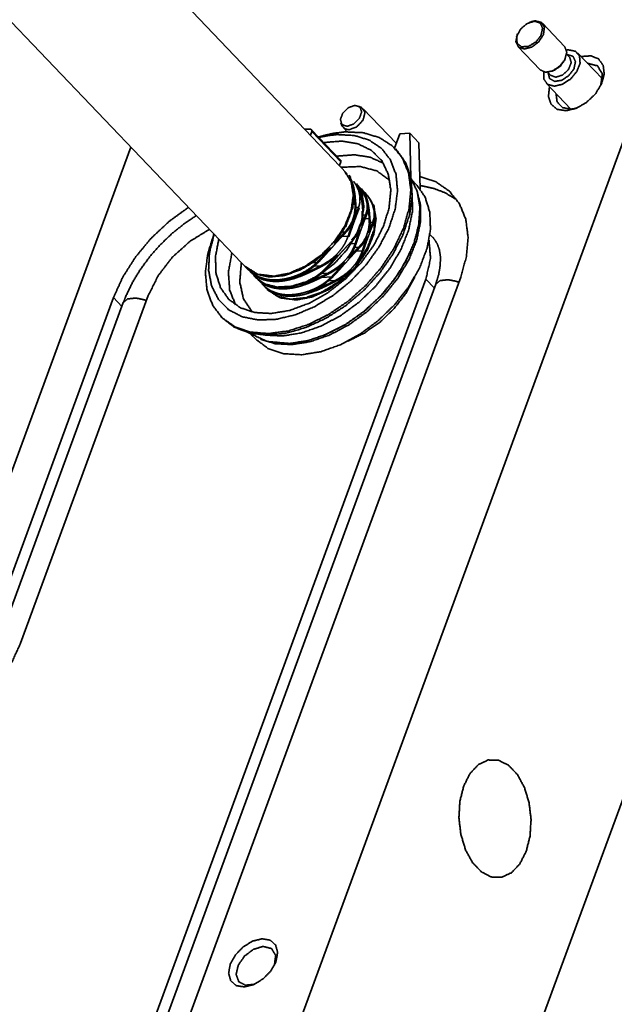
# Model space of a CAD drawing. Header units: millimetres. Extents: x 0 to 297, y 0 to 420.
# Tile 7 of 21: x 101 to 112, y 240 to 258. Entities that reach past the tile are written whole.
import ezdxf

# ---------------------------------------------------------------- set-up
doc = ezdxf.new("R2010")
doc.units = ezdxf.units.MM
doc.layers.add('1', color=7, linetype='Continuous')

msp = doc.modelspace()

# ---------------------------------------------------------------- linework, layer by layer
at = {"layer": '1', "color": 3, "linetype": 'Continuous', "lineweight": 35}
for p, q in [((106.755, 254.967), (101.222, 260.751)), ((99.386, 258.996), (104.938, 253.192)), ((106.102, 255.743), (106.077, 255.675)), ((106.633, 255.217), (106.099, 255.776)), ((106.637, 255.185), (106.102, 255.743)), ((106.637, 255.185), (106.612, 255.117)), ((106.821, 254.898), (106.781, 254.939)), ((105.028, 253.098), (105.064, 253.06)), ((108.382, 252.934), (102.204, 236.128)), ((102.635, 252.597), (100.285, 246.205))]:
    msp.add_line(p, q, dxfattribs=at)
at = {"layer": '1', "color": 214, "linetype": 'Continuous', "lineweight": 35}
for p, q in [((110.124, 257.755), (110.11, 257.75)), ((110.754, 257.306), (110.345, 257.733)), ((109.889, 257.539), (109.883, 257.525)), ((109.896, 257.303), (110.304, 256.876)), ((110.75, 257.046), (110.766, 257.083)), ((110.846, 257.108), (110.791, 257.166)), ((111.45, 256.708), (110.991, 257.187)), ((110.442, 256.833), (110.498, 256.775)), ((110.526, 256.853), (110.563, 256.868)), ((110.412, 256.633), (110.87, 256.154))]:
    msp.add_line(p, q, dxfattribs=at)
at = {"layer": '1', "color": 11, "linetype": 'Continuous', "lineweight": 35}
for p, q in [((107.019, 256.183), (106.964, 256.211)), ((107.657, 255.526), (107.05, 256.161)), ((106.638, 255.9), (106.663, 255.843)), ((106.684, 255.811), (106.754, 255.738)), ((107.669, 255.394), (107.643, 255.421)), ((107.91, 253.513), (107.915, 253.524)), ((104.426, 252.345), (104.452, 252.317)), ((106.309, 251.988), (106.32, 251.993))]:
    msp.add_line(p, q, dxfattribs=at)
at = {"layer": '1', "color": 95, "linetype": 'Continuous', "lineweight": 35}
for p, q in [((104.47, 235.54), (111.88, 255.695)), ((102.772, 255.456), (99.035, 245.288)), ((108.332, 253.793), (108.277, 253.851)), ((108.201, 253.027), (102.023, 236.221)), ((108.842, 253.065), (102.664, 236.258)), ((108.357, 252.864), (108.201, 253.027)), ((100.745, 246.336), (103.095, 252.728)), ((100.104, 246.298), (102.454, 252.69)), ((102.609, 252.527), (102.454, 252.69)), ((107.677, 232.188), (115.086, 252.343))]:
    msp.add_line(p, q, dxfattribs=at)
at = {"layer": '1', "color": 30, "linetype": 'Continuous', "lineweight": 35}
for p, q in [((107.625, 255.439), (107.722, 255.701)), ((107.722, 255.701), (107.903, 255.712)), ((108.073, 255.535), (107.903, 255.712)), ((107.926, 254.887), (107.903, 255.712)), ((108.096, 254.688), (108.073, 255.535)), ((106.98, 254.719), (106.931, 254.77)), ((106.946, 254.76), (106.994, 254.705)), ((106.98, 254.719), (106.973, 254.718)), ((107.029, 254.673), (107.015, 254.688)), ((107.029, 254.673), (107.06, 254.635)), ((107.111, 254.583), (107.061, 254.634)), ((107.076, 254.624), (107.064, 254.636)), ((107.076, 254.623), (107.124, 254.569)), ((107.111, 254.583), (107.088, 254.581)), ((107.124, 254.573), (107.111, 254.587)), ((106.898, 254.408), (106.868, 254.407)), ((106.964, 254.346), (106.911, 254.343)), ((107.094, 254.21), (107.046, 254.207)), ((107.159, 254.142), (107.084, 254.138)), ((107.224, 254.074), (107.174, 254.071)), ((106.77, 253.82), (106.659, 253.813)), ((106.709, 253.894), (106.665, 253.892)), ((106.901, 253.684), (106.827, 253.68)), ((106.966, 253.616), (106.892, 253.611)), ((107.031, 253.548), (106.919, 253.541)), ((106.195, 253.337), (106.125, 253.333)), ((106.27, 253.275), (106.151, 253.268)), ((106.4, 253.139), (106.283, 253.132)), ((105.187, 252.938), (105.201, 252.924)), ((106.465, 253.071), (106.285, 253.061)), ((106.53, 253.003), (106.406, 252.996)), ((105.236, 252.888), (105.248, 252.875)), ((105.283, 252.839), (105.296, 252.825))]:
    msp.add_line(p, q, dxfattribs=at)
at = {"layer": '1', "color": 12, "linetype": 'Continuous', "lineweight": 35}
for p, q in [((108.03, 254.765), (107.949, 254.85)), ((104.983, 252.013), (105.064, 251.928))]:
    msp.add_line(p, q, dxfattribs=at)
at = {"layer": '1', "color": 214, "linetype": 'Continuous', "lineweight": 35}
for points, knots in [([(110.216, 257.777), (110.328, 257.748), (110.382, 257.656), (110.364, 257.525), (110.278, 257.392), (110.149, 257.295), (110.012, 257.259), (109.905, 257.295), (109.857, 257.393), (109.883, 257.525)], [0, 0, 0.098419, 0.189843, 0.302225, 0.436751, 0.574974, 0.69591, 0.792211, 0.88484, 1, 1]), ([(110.195, 257.77), (110.058, 257.725), (109.938, 257.619), (109.871, 257.485), (109.879, 257.366), (109.96, 257.3), (110.087, 257.307), (110.221, 257.386), (110.319, 257.511), (110.349, 257.643), (110.303, 257.739), (110.195, 257.77)], [0, 0, 0.097346, 0.206446, 0.30792, 0.388714, 0.4595, 0.546182, 0.651598, 0.759294, 0.850969, 0.923522, 1, 1]), ([(110.124, 257.755), (110.17, 257.77), (110.216, 257.777)], [0, 0, 0.517629, 1, 1]), ([(110.304, 256.876), (110.404, 256.832), (110.537, 256.858), (110.668, 256.946), (110.761, 257.073), (110.793, 257.204), (110.754, 257.306)], [0, 0, 0.135153, 0.303681, 0.499991, 0.696325, 0.864843, 1, 1]), ([(110.369, 256.838), (110.372, 256.702), (110.442, 256.608), (110.565, 256.576), (110.716, 256.612), (110.864, 256.708), (110.979, 256.846), (111.038, 256.997), (111.028, 257.13), (110.952, 257.218), (110.824, 257.244)], [0, 0, 0.095008, 0.176761, 0.265577, 0.373785, 0.497055, 0.622136, 0.73493, 0.828065, 0.90954, 1, 1]), ([(110.798, 257.158), (110.906, 257.126), (110.953, 257.03), (110.927, 256.899), (110.834, 256.772), (110.703, 256.685), (110.571, 256.664), (110.477, 256.716), (110.45, 256.825)], [0, 0, 0.110077, 0.214695, 0.34548, 0.50001, 0.654525, 0.785309, 0.889931, 1, 1]), ([(110.498, 256.775), (110.594, 256.741), (110.72, 256.783), (110.828, 256.886), (110.876, 257.01), (110.846, 257.108)], [0, 0, 0.165109, 0.379829, 0.620157, 0.834907, 1, 1]), ([(110.824, 257.244), (110.815, 257.243), (110.807, 257.242), (110.797, 257.241), (110.788, 257.24)], [0, 0, 0.247116, 0.493998, 0.746959, 1, 1]), ([(110.75, 257.046), (110.673, 256.94), (110.563, 256.868)], [0, 0, 0.499983, 1, 1])]:
    msp.add_open_spline(points, degree=1, knots=knots, dxfattribs=at)
at = {"layer": '1', "color": 95, "linetype": 'Continuous', "lineweight": 35}
for points, knots in [([(111.055, 257.121), (111.234, 257.134), (111.376, 257.078), (111.463, 256.962), (111.483, 256.8), (111.432, 256.616), (111.319, 256.433), (111.157, 256.278), (110.97, 256.17), (110.783, 256.125)], [0, 0, 0.106657, 0.197704, 0.284233, 0.381162, 0.495198, 0.623329, 0.756869, 0.885358, 1, 1]), ([(111.174, 256.996), (111.358, 256.951), (111.448, 256.801), (111.419, 256.589)], [0, 0, 0.326603, 0.628833, 1, 1]), ([(110.783, 256.125), (110.62, 256.15), (110.505, 256.242), (110.455, 256.387), (110.476, 256.566)], [0, 0, 0.255361, 0.482412, 0.720655, 1, 1]), ([(110.867, 256.154), (110.713, 256.183), (110.616, 256.286), (110.595, 256.442)], [0, 0, 0.344955, 0.654063, 1, 1]), ([(110.991, 256.179), (110.928, 256.162), (110.867, 256.154)], [0, 0, 0.515073, 1, 1]), ([(108.09, 254.916), (108.389, 254.815), (108.635, 254.645), (108.819, 254.414), (108.935, 254.129), (108.978, 253.801), (108.947, 253.442), (108.842, 253.065)], [0, 0, 0.137192, 0.267081, 0.395686, 0.529388, 0.673207, 0.829912, 1, 1]), ([(102.454, 252.69), (102.625, 253.066), (102.858, 253.432), (103.143, 253.776), (103.472, 254.085), (103.832, 254.348)], [0, 0, 0.188508, 0.386588, 0.590638, 0.796534, 1, 1]), ([(103.095, 252.728), (103.275, 253.09), (103.536, 253.43), (103.859, 253.722), (104.219, 253.944)], [0, 0, 0.238966, 0.492489, 0.749945, 1, 1]), ([(108.259, 253.744), (108.287, 253.405), (108.201, 253.027)], [0, 0, 0.467493, 1, 1]), ([(98.782, 244.601), (99.126, 244.704), (99.47, 244.87), (99.802, 245.092), (100.107, 245.362), (100.373, 245.667), (100.589, 245.997), (100.745, 246.336)], [0, 0, 0.131878, 0.272537, 0.419323, 0.568954, 0.717865, 0.862577, 1, 1]), ([(108.898, 243.71), (109.015, 243.941), (109.169, 244.104), (109.348, 244.187), (109.537, 244.183), (109.72, 244.091), (109.884, 243.92), (110.014, 243.684), (110.1, 243.401), (110.136, 243.094), (110.117, 242.788), (110.047, 242.509), (109.93, 242.278), (109.776, 242.115), (109.597, 242.032), (109.408, 242.036), (109.225, 242.128), (109.061, 242.299), (108.931, 242.535), (108.845, 242.818), (108.809, 243.125), (108.827, 243.431), (108.898, 243.71)], [0, 0, 0.046545, 0.086949, 0.122375, 0.156338, 0.193223, 0.235768, 0.284344, 0.337587, 0.393125, 0.448164, 0.500003, 0.546545, 0.586951, 0.622375, 0.656338, 0.69322, 0.735766, 0.784346, 0.837585, 0.893123, 0.948161, 1, 1]), ([(104.861, 240.015), (104.712, 240.039), (104.611, 240.127), (104.572, 240.265), (104.602, 240.432), (104.697, 240.603), (104.84, 240.752), (105.012, 240.856), (105.186, 240.899), (105.334, 240.875), (105.436, 240.787), (105.474, 240.649), (105.444, 240.481), (105.35, 240.31), (105.206, 240.162), (105.034, 240.058), (104.861, 240.015)], [0, 0, 0.054572, 0.103154, 0.155103, 0.216721, 0.287505, 0.362529, 0.435255, 0.499998, 0.554575, 0.60315, 0.655106, 0.716718, 0.787502, 0.862525, 0.935258, 1, 1]), ([(105.046, 240.063), (104.879, 240.046), (104.757, 240.113), (104.711, 240.247), (104.751, 240.418), (104.867, 240.584), (105.032, 240.708), (105.208, 240.759)], [0, 0, 0.138529, 0.252179, 0.368925, 0.512809, 0.679747, 0.849452, 1, 1]), ([(105.208, 240.759), (105.362, 240.72), (105.438, 240.595), (105.415, 240.416)], [0, 0, 0.326656, 0.629342, 1, 1])]:
    msp.add_open_spline(points, degree=1, knots=knots, dxfattribs=at)
at = {"layer": '1', "color": 11, "linetype": 'Continuous', "lineweight": 35}
for points, knots in [([(106.753, 255.838), (106.659, 255.869), (106.628, 255.961), (106.672, 256.08), (106.774, 256.18), (106.895, 256.223), (106.989, 256.193), (107.02, 256.101), (106.976, 255.982), (106.875, 255.881), (106.753, 255.838)], [0, 0, 0.083204, 0.16514, 0.271716, 0.391859, 0.5, 0.583191, 0.665145, 0.771724, 0.891867, 1, 1]), ([(107.019, 256.183), (107.081, 256.092), (107.046, 255.953), (106.931, 255.829), (106.788, 255.775)], [0, 0, 0.191499, 0.44008, 0.733562, 1, 1]), ([(106.788, 255.775), (106.711, 255.791), (106.663, 255.843)], [0, 0, 0.526561, 1, 1]), ([(106.715, 255.736), (107.049, 255.72), (107.343, 255.632), (107.586, 255.476), (107.768, 255.258), (107.882, 254.985), (107.924, 254.67), (107.892, 254.324), (107.788, 253.961), (107.614, 253.594), (107.379, 253.239), (107.092, 252.909), (106.763, 252.617), (106.405, 252.375), (106.033, 252.192), (105.661, 252.074), (105.304, 252.028), (104.975, 252.054), (104.688, 252.152), (104.453, 252.317), (104.28, 252.544), (104.176, 252.823), (104.144, 253.143), (104.187, 253.493), (104.301, 253.857)], [0, 0, 0.03968, 0.076122, 0.110411, 0.144196, 0.179269, 0.217062, 0.258353, 0.303273, 0.351418, 0.402002, 0.453994, 0.506233, 0.557533, 0.606797, 0.653121, 0.69593, 0.735113, 0.77117, 0.805278, 0.839141, 0.874523, 0.912779, 0.95459, 1, 1]), ([(104.306, 253.853), (104.219, 253.51), (104.204, 253.187), (104.261, 252.897), (104.387, 252.652), (104.578, 252.462), (104.826, 252.335), (105.119, 252.277), (105.447, 252.289), (105.795, 252.371), (106.15, 252.52), (106.495, 252.73), (106.818, 252.991), (107.104, 253.294), (107.342, 253.625), (107.522, 253.971), (107.636, 254.317), (107.68, 254.65), (107.652, 254.954), (107.552, 255.218), (107.386, 255.431), (107.16, 255.584), (106.883, 255.67), (106.568, 255.686)], [0, 0, 0.046267, 0.08861, 0.127312, 0.163423, 0.19869, 0.23511, 0.274333, 0.317288, 0.364155, 0.414493, 0.467436, 0.521831, 0.576384, 0.629789, 0.680845, 0.7286, 0.772506, 0.812569, 0.849533, 0.884899, 0.920631, 0.958586, 1, 1]), ([(106.226, 255.643), (106.475, 255.706), (106.715, 255.736)], [0, 0, 0.513752, 1, 1]), ([(106.568, 255.686), (106.403, 255.668), (106.235, 255.634)], [0, 0, 0.489488, 1, 1]), ([(106.324, 255.54), (106.655, 255.566), (106.951, 255.517), (107.2, 255.395), (107.389, 255.207), (107.51, 254.96), (107.556, 254.667), (107.525, 254.341), (107.42, 253.999), (107.245, 253.655), (107.008, 253.327), (106.72, 253.03), (106.396, 252.778), (106.049, 252.583), (105.698, 252.454), (105.358, 252.397)], [0, 0, 0.06418, 0.122391, 0.176013, 0.22775, 0.280928, 0.338393, 0.401721, 0.471146, 0.545836, 0.624229, 0.704314, 0.783898, 0.860839, 0.933296, 1, 1]), ([(104.452, 252.317), (104.677, 252.144), (104.955, 252.037), (105.275, 251.999), (105.625, 252.033), (105.993, 252.138), (106.362, 252.308), (106.721, 252.537), (107.054, 252.817), (107.348, 253.137), (107.593, 253.485), (107.78, 253.847), (107.9, 254.209), (107.95, 254.558), (107.927, 254.879), (107.832, 255.162), (107.669, 255.394)], [0, 0, 0.048783, 0.100022, 0.155517, 0.216122, 0.281814, 0.351876, 0.425109, 0.499999, 0.574891, 0.648123, 0.718185, 0.783877, 0.844483, 0.899979, 0.951217, 1, 1]), ([(106.565, 255.289), (106.886, 255.315), (107.176, 255.27), (107.422, 255.157)], [0, 0, 0.363955, 0.694919, 1, 1]), ([(107.538, 254.843), (107.301, 255.017), (106.996, 255.099), (106.642, 255.085)], [0, 0, 0.304191, 0.632406, 1, 1]), ([(105.696, 251.846), (106.032, 251.899), (106.379, 252.017), (106.725, 252.196), (107.055, 252.429), (107.357, 252.707), (107.619, 253.019), (107.83, 253.352), (107.983, 253.694), (108.071, 254.032), (108.091, 254.351), (108.042, 254.64), (107.926, 254.887)], [0, 0, 0.078679, 0.163638, 0.253737, 0.347265, 0.4422, 0.536376, 0.627704, 0.714364, 0.795008, 0.869036, 0.936834, 1, 1]), ([(107.951, 254.59), (107.953, 254.268), (107.882, 253.924), (107.741, 253.57), (107.535, 253.222), (107.273, 252.895), (106.967, 252.601), (106.628, 252.354), (106.271, 252.164), (105.911, 252.039), (105.564, 251.983), (105.243, 252)], [0, 0, 0.076902, 0.161118, 0.252249, 0.348953, 0.449242, 0.55076, 0.651049, 0.74775, 0.838883, 0.923099, 1, 1]), ([(105.358, 252.397), (105.053, 252.414), (104.788, 252.502), (104.575, 252.656), (104.424, 252.87), (104.341, 253.134), (104.33, 253.437), (104.391, 253.763)], [0, 0, 0.151088, 0.289149, 0.419273, 0.548974, 0.685922, 0.83552, 1, 1]), ([(104.7, 252.553), (104.591, 252.83), (104.568, 253.156), (104.632, 253.512)], [0, 0, 0.301906, 0.632843, 1, 1]), ([(107.91, 253.513), (107.699, 253.131), (107.419, 252.77), (107.084, 252.45), (106.712, 252.186), (106.32, 251.993)], [0, 0, 0.194131, 0.39703, 0.602973, 0.805871, 1, 1]), ([(104.806, 253.33), (104.777, 252.976), (104.845, 252.668), (105.008, 252.423)], [0, 0, 0.36759, 0.695808, 1, 1]), ([(104.946, 252.039), (105.284, 251.882), (105.696, 251.846)], [0, 0, 0.473494, 1, 1])]:
    msp.add_open_spline(points, degree=1, knots=knots, dxfattribs=at)
at = {"layer": '1', "color": 3, "linetype": 'Continuous', "lineweight": 35}
for points, knots in [([(105.97, 255.787), (106.027, 255.786), (106.083, 255.783)], [0, 0, 0.505373, 1, 1]), ([(106.102, 255.743), (106.102, 255.77), (106.093, 255.777), (106.083, 255.783)], [0, 0, 0.537715, 0.768833, 1, 1]), ([(106.633, 255.217), (106.639, 255.203), (106.637, 255.185)], [0, 0, 0.452677, 1, 1]), ([(106.925, 254.787), (107.027, 254.598), (107.06, 254.365), (107.022, 254.103), (106.915, 253.831), (106.746, 253.566), (106.527, 253.325), (106.272, 253.125), (105.997, 252.979), (105.722, 252.896), (105.463, 252.882), (105.239, 252.938), (105.064, 253.06)], [0, 0, 0.065747, 0.13765, 0.218324, 0.307692, 0.403731, 0.503205, 0.60233, 0.697386, 0.785303, 0.864338, 0.934866, 1, 1]), ([(108.749, 254.498), (108.744, 254.502), (108.739, 254.506), (108.556, 254.615), (108.354, 254.694), (108.135, 254.743), (108.094, 254.746)], [0, 0, 0.008729, 0.017446, 0.318639, 0.625313, 0.942532, 1, 1]), ([(103.977, 254.197), (103.759, 254.05), (103.528, 253.865), (103.314, 253.659), (103.119, 253.437), (102.945, 253.201), (102.797, 252.954), (102.675, 252.699), (102.635, 252.597)], [0, 0, 0.123661, 0.262868, 0.402596, 0.541887, 0.679774, 0.815454, 0.948232, 1, 1]), ([(108.327, 253.795), (108.335, 253.789), (108.342, 253.782), (108.411, 253.678), (108.449, 253.569), (108.469, 253.443), (108.466, 253.285), (108.437, 253.113), (108.382, 252.934)], [0, 0, 0.010958, 0.021922, 0.159773, 0.286921, 0.427606, 0.601526, 0.794015, 1, 1]), ([(108.382, 252.934), (108.462, 253.002), (108.617, 253.017), (108.81, 252.976)], [0, 0, 0.228409, 0.57019, 1, 1]), ([(103.062, 252.639), (102.87, 252.68), (102.714, 252.665), (102.635, 252.597)], [0, 0, 0.429807, 0.771564, 1, 1])]:
    msp.add_open_spline(points, degree=1, knots=knots, dxfattribs=at)
at = {"layer": '1', "color": 30, "linetype": 'Continuous', "lineweight": 35}
for points, knots in [([(106.707, 255.01), (106.826, 254.815), (106.867, 254.569), (106.826, 254.289), (106.706, 253.998), (106.516, 253.718), (106.272, 253.469), (105.991, 253.271), (105.694, 253.139), (105.406, 253.082)], [0, 0, 0.083773, 0.175395, 0.279024, 0.39456, 0.518831, 0.646876, 0.773061, 0.892075, 1, 1]), ([(106.799, 254.909), (106.84, 254.832), (106.871, 254.73), (106.893, 254.607), (106.908, 254.457), (106.912, 254.408)], [0, 0, 0.168588, 0.374199, 0.614516, 0.905155, 1, 1]), ([(106.964, 254.346), (106.989, 254.441), (106.989, 254.546), (106.965, 254.651), (106.917, 254.756), (106.886, 254.806), (106.875, 254.822)], [0, 0, 0.19391, 0.403142, 0.615939, 0.844258, 0.961655, 1, 1]), ([(107.094, 254.21), (107.12, 254.305), (107.12, 254.41), (107.095, 254.515), (107.047, 254.62), (107.016, 254.67), (106.98, 254.719)], [0, 0, 0.179299, 0.372764, 0.569527, 0.780642, 0.889193, 1, 1]), ([(107.124, 254.573), (107.244, 254.379), (107.284, 254.132), (107.243, 253.853), (107.123, 253.562), (106.934, 253.281), (106.689, 253.032), (106.408, 252.834), (106.112, 252.702), (105.823, 252.646)], [0, 0, 0.083771, 0.175393, 0.279023, 0.394559, 0.518831, 0.646875, 0.773061, 0.892079, 1, 1]), ([(106.873, 254.661), (106.857, 254.348), (106.733, 254.011), (106.515, 253.686)], [0, 0, 0.294903, 0.631825, 1, 1]), ([(106.898, 254.408), (106.894, 254.475), (106.888, 254.54), (106.882, 254.602), (106.873, 254.661)], [0, 0, 0.264361, 0.519097, 0.766139, 1, 1]), ([(107.043, 254.264), (107.031, 254.397), (107.016, 254.519), (106.995, 254.62), (106.971, 254.691)], [0, 0, 0.306535, 0.589716, 0.827019, 1, 1]), ([(106.994, 254.705), (107.035, 254.648), (107.07, 254.589), (107.099, 254.527), (107.12, 254.463)], [0, 0, 0.254292, 0.505065, 0.754878, 1, 1]), ([(107.049, 254.646), (107.018, 254.684), (107.017, 254.686), (107.015, 254.687)], [0, 0, 0.905864, 0.952799, 1, 1]), ([(107.12, 254.463), (107.106, 254.517), (107.09, 254.565), (107.071, 254.608), (107.049, 254.646)], [0, 0, 0.279897, 0.537304, 0.777396, 1, 1]), ([(107.06, 254.635), (107.101, 254.557), (107.132, 254.455), (107.153, 254.332), (107.169, 254.182), (107.173, 254.128)], [0, 0, 0.167164, 0.371001, 0.609058, 0.89644, 1, 1]), ([(107.111, 254.587), (107.196, 254.469), (107.25, 254.327)], [0, 0, 0.489687, 1, 1]), ([(107.224, 254.074), (107.25, 254.169), (107.25, 254.274), (107.225, 254.379), (107.178, 254.484), (107.146, 254.534), (107.111, 254.583)], [0, 0, 0.179298, 0.372802, 0.569528, 0.780643, 0.889193, 1, 1]), ([(107.124, 254.569), (107.165, 254.512), (107.2, 254.453), (107.229, 254.391), (107.25, 254.327)], [0, 0, 0.254275, 0.505054, 0.754873, 1, 1]), ([(106.709, 253.894), (106.786, 253.986), (106.846, 254.094), (106.883, 254.209), (106.899, 254.335), (106.898, 254.408)], [0, 0, 0.211862, 0.430124, 0.644663, 0.869401, 1, 1]), ([(106.912, 254.408), (106.91, 254.28), (106.886, 254.153), (106.839, 254.038), (106.77, 253.931), (106.714, 253.869)], [0, 0, 0.215904, 0.433904, 0.643534, 0.858454, 1, 1]), ([(107.134, 254.39), (107.136, 254.34), (107.133, 254.291), (107.124, 254.243), (107.108, 254.196)], [0, 0, 0.253448, 0.502809, 0.752485, 1, 1]), ([(107.159, 254.142), (107.154, 254.208), (107.149, 254.271), (107.142, 254.332), (107.134, 254.39)], [0, 0, 0.264374, 0.519154, 0.766288, 1, 1]), ([(106.77, 253.82), (106.814, 253.947), (106.858, 254.072), (106.899, 254.184), (106.939, 254.286), (106.964, 254.346)], [0, 0, 0.239478, 0.475307, 0.687943, 0.883165, 1, 1]), ([(106.977, 254.332), (106.941, 254.244), (106.901, 254.138), (106.859, 254.023), (106.814, 253.896), (106.784, 253.806)], [0, 0, 0.170373, 0.372478, 0.59074, 0.831053, 1, 1]), ([(107.029, 254.278), (107.028, 254.154), (107.004, 254.03), (106.959, 253.918), (106.892, 253.814), (106.836, 253.752)], [0, 0, 0.215548, 0.432827, 0.641312, 0.85462, 1, 1]), ([(107.264, 254.254), (107.248, 253.94), (107.124, 253.602), (106.905, 253.276)], [0, 0, 0.294829, 0.631765, 1, 1]), ([(107.108, 254.196), (107.071, 254.108), (107.031, 254.002), (106.989, 253.887), (106.944, 253.76), (106.914, 253.67)], [0, 0, 0.170384, 0.37248, 0.590739, 0.831049, 1, 1]), ([(107.017, 254.014), (107.031, 254.073), (107.041, 254.135), (107.044, 254.199), (107.043, 254.264)], [0, 0, 0.242076, 0.487941, 0.741728, 1, 1]), ([(107.017, 254.014), (107.037, 254.067), (107.057, 254.118), (107.076, 254.166), (107.094, 254.21)], [0, 0, 0.271435, 0.528622, 0.773295, 1, 1]), ([(107.264, 254.254), (107.267, 254.204), (107.263, 254.155), (107.254, 254.106), (107.238, 254.06)], [0, 0, 0.253442, 0.502695, 0.752471, 1, 1]), ([(106.966, 253.616), (107.044, 253.707), (107.105, 253.814), (107.143, 253.929), (107.161, 254.054), (107.159, 254.142)], [0, 0, 0.206799, 0.419715, 0.628946, 0.848036, 1, 1]), ([(107.238, 254.06), (107.202, 253.972), (107.161, 253.866), (107.119, 253.751), (107.075, 253.624), (107.044, 253.534)], [0, 0, 0.17038, 0.372478, 0.590712, 0.831053, 1, 1]), ([(107.173, 254.128), (107.175, 254.065), (107.171, 254.002), (107.162, 253.939), (107.147, 253.878)], [0, 0, 0.24938, 0.497877, 0.74903, 1, 1]), ([(107.147, 253.878), (107.167, 253.931), (107.187, 253.982), (107.206, 254.03), (107.224, 254.074)], [0, 0, 0.271435, 0.528622, 0.773295, 1, 1]), ([(106.714, 253.869), (106.666, 253.821), (106.617, 253.769), (106.567, 253.714), (106.515, 253.657), (106.466, 253.601), (106.416, 253.545), (106.365, 253.488), (106.313, 253.431), (106.226, 253.338)], [0, 0, 0.09389, 0.192138, 0.295753, 0.402315, 0.505681, 0.610162, 0.716317, 0.822258, 1, 1]), ([(106.27, 253.275), (106.344, 253.317), (106.417, 253.364), (106.487, 253.417), (106.552, 253.475), (106.61, 253.538), (106.663, 253.606), (106.71, 253.681), (106.749, 253.762), (106.77, 253.82)], [0, 0, 0.112871, 0.226275, 0.341628, 0.457637, 0.570087, 0.68338, 0.800039, 0.918027, 1, 1]), ([(106.515, 253.686), (106.563, 253.74), (106.612, 253.793), (106.661, 253.845), (106.709, 253.894)], [0, 0, 0.255103, 0.506886, 0.757148, 1, 1]), ([(106.849, 253.738), (106.89, 253.782), (106.927, 253.83), (106.961, 253.882), (106.989, 253.938)], [0, 0, 0.245616, 0.492552, 0.744909, 1, 1]), ([(106.901, 253.684), (106.922, 253.748), (106.944, 253.812), (106.967, 253.876), (106.989, 253.938)], [0, 0, 0.252803, 0.503828, 0.754717, 1, 1]), ([(106.348, 253.193), (106.405, 253.254), (106.463, 253.316), (106.521, 253.381), (106.55, 253.414), (106.608, 253.479), (106.636, 253.511), (106.693, 253.574), (106.751, 253.638), (106.809, 253.698), (106.849, 253.738)], [0, 0, 0.112102, 0.226581, 0.344474, 0.404137, 0.521597, 0.579363, 0.694622, 0.810765, 0.924275, 1, 1]), ([(106.4, 253.139), (106.475, 253.181), (106.547, 253.228), (106.617, 253.28), (106.682, 253.339), (106.741, 253.402), (106.793, 253.47), (106.84, 253.545), (106.879, 253.626), (106.901, 253.684)], [0, 0, 0.112872, 0.226291, 0.341644, 0.457637, 0.570087, 0.68338, 0.800033, 0.918052, 1, 1]), ([(106.914, 253.67), (106.888, 253.602), (106.857, 253.537), (106.818, 253.473), (106.775, 253.413)], [0, 0, 0.245367, 0.492422, 0.745238, 1, 1]), ([(107.119, 253.802), (107.092, 253.748), (107.06, 253.697), (107.022, 253.647), (106.979, 253.602)], [0, 0, 0.246112, 0.493265, 0.745647, 1, 1]), ([(107.031, 253.548), (107.053, 253.612), (107.074, 253.676), (107.097, 253.74), (107.119, 253.802)], [0, 0, 0.252803, 0.503828, 0.754717, 1, 1]), ([(106.444, 253.606), (106.184, 253.375), (105.897, 253.2), (105.602, 253.095), (105.323, 253.068), (105.08, 253.12), (104.892, 253.247)], [0, 0, 0.198083, 0.39015, 0.568631, 0.728743, 0.870402, 1, 1]), ([(106.195, 253.337), (106.257, 253.4), (106.318, 253.466), (106.381, 253.535), (106.444, 253.606)], [0, 0, 0.241156, 0.487784, 0.74229, 1, 1]), ([(106.575, 253.471), (106.51, 253.411), (106.439, 253.356), (106.363, 253.306), (106.283, 253.261)], [0, 0, 0.245077, 0.492394, 0.74532, 1, 1]), ([(106.575, 253.471), (106.516, 253.404), (106.457, 253.338), (106.396, 253.272), (106.335, 253.207)], [0, 0, 0.248703, 0.498256, 0.750425, 1, 1]), ([(106.979, 253.602), (106.932, 253.554), (106.883, 253.503), (106.833, 253.449), (106.782, 253.392), (106.732, 253.336), (106.682, 253.28), (106.632, 253.223), (106.58, 253.166), (106.529, 253.111), (106.478, 253.057)], [0, 0, 0.090835, 0.185984, 0.286424, 0.389796, 0.490194, 0.591729, 0.694981, 0.798125, 0.899576, 1, 1]), ([(106.53, 253.003), (106.605, 253.045), (106.677, 253.091), (106.747, 253.144), (106.813, 253.203), (106.871, 253.265), (106.923, 253.334), (106.97, 253.409), (107.009, 253.489), (107.031, 253.548)], [0, 0, 0.112872, 0.226292, 0.341645, 0.457656, 0.570087, 0.683381, 0.800033, 0.918047, 1, 1]), ([(106.775, 253.413), (106.822, 253.465), (106.87, 253.517), (106.918, 253.568), (106.966, 253.616)], [0, 0, 0.255015, 0.506811, 0.757083, 1, 1]), ([(107.044, 253.534), (107.019, 253.466), (106.987, 253.401), (106.949, 253.337), (106.905, 253.276)], [0, 0, 0.245376, 0.492428, 0.745241, 1, 1]), ([(104.926, 253.212), (104.929, 253.209), (104.933, 253.205), (104.985, 253.157), (105.042, 253.115), (105.103, 253.08), (105.23, 253.035), (105.3, 253.021), (105.374, 253.014), (105.454, 253.014), (105.538, 253.021), (105.625, 253.036), (105.715, 253.058), (105.803, 253.088), (105.891, 253.125), (105.979, 253.171), (106.065, 253.226), (106.132, 253.278), (106.195, 253.337)], [0, 0, 0.003617, 0.007239, 0.057826, 0.107975, 0.157618, 0.253687, 0.304259, 0.356696, 0.413724, 0.473283, 0.536334, 0.601956, 0.667689, 0.735477, 0.806219, 0.878671, 0.9389, 1, 1]), ([(106.226, 253.338), (106.158, 253.274), (106.086, 253.217), (106.008, 253.166), (105.926, 253.121), (105.764, 253.056), (105.682, 253.032), (105.6, 253.015), (105.516, 253.004), (105.433, 253), (105.352, 253.003), (105.274, 253.014), (105.201, 253.032), (105.132, 253.059), (105.066, 253.094), (105.003, 253.139), (104.943, 253.194), (104.942, 253.196), (104.94, 253.197)], [0, 0, 0.064571, 0.129155, 0.194573, 0.259527, 0.381684, 0.441431, 0.500213, 0.559628, 0.617336, 0.674112, 0.729299, 0.781572, 0.833259, 0.885936, 0.939819, 0.996695, 0.99834, 1, 1]), ([(104.974, 253.161), (104.974, 253.161), (105.013, 253.126), (105.06, 253.093), (105.114, 253.064), (105.235, 253.022), (105.303, 253.008), (105.376, 253.001), (105.456, 253), (105.539, 253.006), (105.626, 253.019), (105.716, 253.04), (105.805, 253.067), (105.896, 253.1), (105.99, 253.139), (106.086, 253.183), (106.177, 253.228), (106.27, 253.275)], [0, 0, 0.000349, 0.037871, 0.079181, 0.123512, 0.215943, 0.265872, 0.318382, 0.37582, 0.435833, 0.499419, 0.565818, 0.632833, 0.702524, 0.775946, 0.85187, 0.925196, 1, 1]), ([(106.705, 253.334), (106.64, 253.275), (106.57, 253.22), (106.493, 253.17), (106.413, 253.125)], [0, 0, 0.245061, 0.492384, 0.74534, 1, 1]), ([(106.465, 253.071), (106.524, 253.134), (106.584, 253.198), (106.644, 253.266), (106.705, 253.334)], [0, 0, 0.241329, 0.488035, 0.742455, 1, 1]), ([(105.406, 253.082), (105.106, 253.119), (104.879, 253.261)], [0, 0, 0.528935, 1, 1]), ([(106.283, 253.261), (106.198, 253.218), (106.113, 253.176), (106.026, 253.135), (105.939, 253.098), (105.773, 253.039), (105.691, 253.016), (105.609, 253), (105.525, 252.989), (105.443, 252.985), (105.362, 252.989), (105.285, 253), (105.214, 253.017), (105.148, 253.041), (105.087, 253.071), (105.033, 253.107), (104.991, 253.144), (104.989, 253.146), (104.988, 253.148)], [0, 0, 0.068698, 0.137321, 0.206439, 0.27454, 0.401132, 0.462399, 0.522441, 0.583547, 0.642867, 0.701179, 0.757586, 0.81026, 0.860849, 0.909811, 0.956036, 0.996581, 0.998293, 1, 1]), ([(106.335, 253.207), (106.268, 253.145), (106.196, 253.089), (106.118, 253.038), (106.037, 252.995), (105.877, 252.93), (105.795, 252.907), (105.714, 252.89), (105.63, 252.88), (105.548, 252.876), (105.467, 252.88), (105.389, 252.891), (105.316, 252.91), (105.247, 252.937), (105.181, 252.973), (105.118, 253.018), (105.092, 253.041)], [0, 0, 0.066614, 0.133263, 0.200755, 0.267786, 0.393875, 0.455532, 0.51619, 0.578037, 0.638093, 0.697191, 0.754652, 0.809126, 0.863065, 0.918137, 0.974607, 1, 1]), ([(106.413, 253.125), (106.328, 253.082), (106.243, 253.04), (106.156, 252.999), (106.069, 252.962), (105.904, 252.902), (105.821, 252.88), (105.74, 252.864), (105.656, 252.853), (105.573, 252.849), (105.492, 252.853), (105.415, 252.864), (105.344, 252.881), (105.278, 252.905), (105.217, 252.935), (105.163, 252.971), (105.121, 253.008), (105.118, 253.011)], [0, 0, 0.068691, 0.13732, 0.206438, 0.274538, 0.40113, 0.462397, 0.522438, 0.583544, 0.642864, 0.701176, 0.757575, 0.810256, 0.860837, 0.909813, 0.956031, 0.996577, 1, 1]), ([(106.835, 253.198), (106.576, 252.967), (106.288, 252.792), (105.993, 252.687), (105.714, 252.659), (105.471, 252.711), (105.283, 252.839)], [0, 0, 0.198073, 0.390138, 0.568637, 0.728756, 0.870409, 1, 1]), ([(105.895, 252.918), (106.057, 252.984), (106.216, 253.079), (106.284, 253.133), (106.348, 253.193)], [0, 0, 0.326501, 0.673328, 0.835457, 1, 1]), ([(105.895, 252.918), (106.062, 252.978), (106.237, 253.057), (106.318, 253.098), (106.4, 253.139)], [0, 0, 0.321891, 0.669594, 0.83348, 1, 1]), ([(106.835, 253.198), (106.77, 253.138), (106.7, 253.084), (106.624, 253.034), (106.543, 252.989)], [0, 0, 0.245078, 0.492397, 0.745316, 1, 1]), ([(105.096, 253.04), (105.124, 253.01), (105.241, 252.932), (105.3, 252.906), (105.362, 252.887)], [0, 0, 0.130927, 0.584783, 0.790825, 1, 1]), ([(105.108, 253.026), (105.144, 252.989), (105.246, 252.927), (105.302, 252.905), (105.362, 252.887)], [0, 0, 0.174742, 0.582415, 0.786068, 1, 1]), ([(105.187, 252.938), (105.188, 252.938), (105.24, 252.889), (105.296, 252.846), (105.356, 252.811), (105.482, 252.763), (105.551, 252.749), (105.624, 252.741), (105.704, 252.74), (105.787, 252.746), (105.874, 252.76), (105.963, 252.781), (106.051, 252.809), (106.139, 252.845), (106.228, 252.89), (106.314, 252.944), (106.392, 253.004), (106.465, 253.071)], [0, 0, 0.000537, 0.050741, 0.100444, 0.149556, 0.244591, 0.294042, 0.345587, 0.401782, 0.460488, 0.522633, 0.587354, 0.652322, 0.719366, 0.789355, 0.861097, 0.929926, 1, 1]), ([(105.492, 252.75), (105.365, 252.799), (105.249, 252.879), (105.201, 252.924)], [0, 0, 0.396543, 0.807725, 1, 1]), ([(106.543, 252.989), (106.458, 252.946), (106.373, 252.904), (106.286, 252.863), (106.199, 252.825), (106.034, 252.766), (105.952, 252.744), (105.87, 252.728), (105.786, 252.717), (105.703, 252.713), (105.623, 252.717), (105.545, 252.728), (105.474, 252.745), (105.408, 252.769), (105.347, 252.799), (105.294, 252.835), (105.251, 252.872), (105.248, 252.875)], [0, 0, 0.068691, 0.137321, 0.206432, 0.274539, 0.401131, 0.462398, 0.52244, 0.583546, 0.642866, 0.701178, 0.757585, 0.810258, 0.860852, 0.909814, 0.956031, 0.996577, 1, 1]), ([(106.478, 253.057), (106.338, 252.938), (106.178, 252.843), (106.102, 252.81), (106.025, 252.782)], [0, 0, 0.34374, 0.690892, 0.84655, 1, 1]), ([(106.025, 252.782), (106.192, 252.842), (106.367, 252.921), (106.448, 252.961), (106.53, 253.003)], [0, 0, 0.321891, 0.669594, 0.83348, 1, 1]), ([(107.995, 253.064), (107.834, 252.767), (107.617, 252.488), (107.358, 252.239), (107.069, 252.036), (106.765, 251.887)], [0, 0, 0.193961, 0.396946, 0.603064, 0.806048, 1, 1]), ([(105.238, 252.89), (105.274, 252.853), (105.376, 252.791), (105.432, 252.768), (105.492, 252.75)], [0, 0, 0.174742, 0.582415, 0.786068, 1, 1]), ([(105.823, 252.646), (105.524, 252.682), (105.296, 252.825)], [0, 0, 0.528935, 1, 1])]:
    msp.add_open_spline(points, degree=1, knots=knots, dxfattribs=at)
at = {"layer": '1', "color": 12, "linetype": 'Continuous', "lineweight": 35}
for points, knots in [([(108.03, 254.765), (108.187, 254.537), (108.274, 254.258), (108.286, 253.94), (108.223, 253.596), (108.089, 253.242), (107.888, 252.892), (107.629, 252.562), (107.324, 252.265), (106.986, 252.015), (106.629, 251.822), (106.268, 251.694), (105.919, 251.638)], [0, 0, 0.062486, 0.128461, 0.200391, 0.279311, 0.364958, 0.456108, 0.550876, 0.646993, 0.742058, 0.833774, 0.920199, 1, 1]), ([(108.031, 254.673), (108.102, 254.391), (108.101, 254.073), (108.029, 253.733), (107.888, 253.384), (107.683, 253.042), (107.424, 252.721), (107.122, 252.433), (106.788, 252.19), (106.436, 252.003), (106.082, 251.88), (105.74, 251.825)], [0, 0, 0.071103, 0.148718, 0.23366, 0.32549, 0.422842, 0.523718, 0.625779, 0.726569, 0.823743, 0.915333, 1, 1]), ([(105.919, 251.638), (105.585, 251.657), (105.296, 251.756), (105.064, 251.928)], [0, 0, 0.360573, 0.689642, 1, 1]), ([(105.74, 251.825), (105.43, 251.841), (105.156, 251.923)], [0, 0, 0.521454, 1, 1])]:
    msp.add_open_spline(points, degree=1, knots=knots, dxfattribs=at)

doc.saveas('drawing.dxf')
